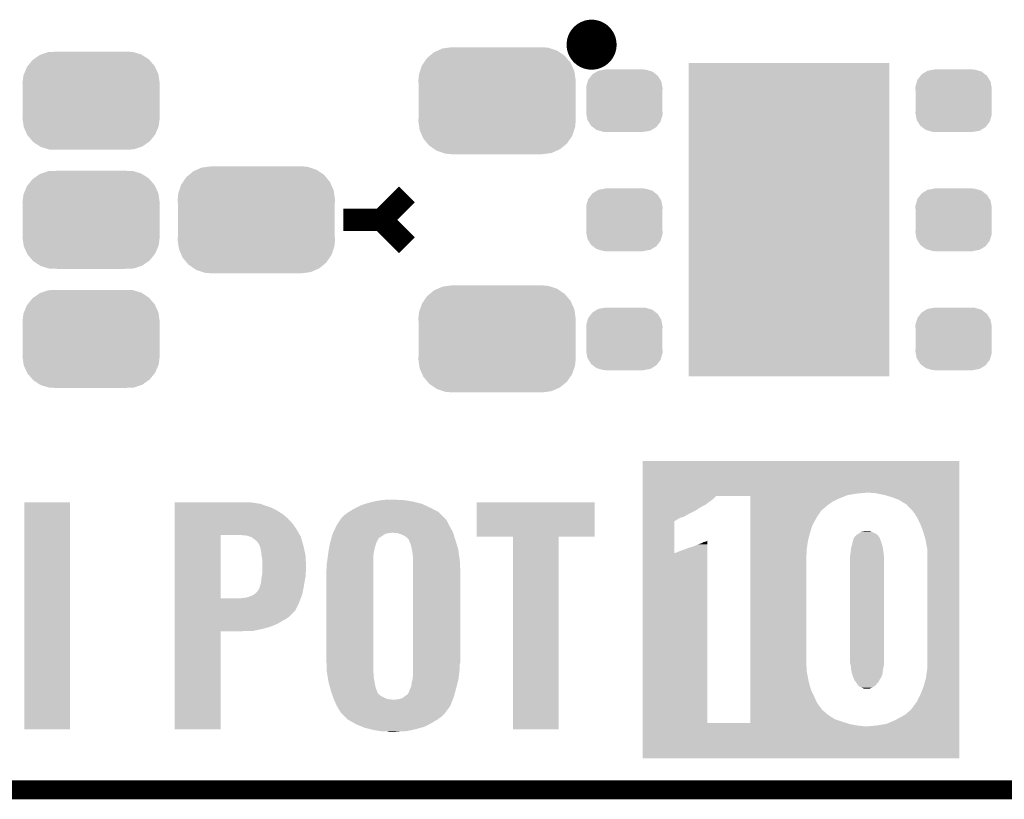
# Model space of a CAD drawing. Extents: x -1.3 to 24.2, y -3.9 to 53.4.
# Tile 6 of 48: x 6.6 to 14.5, y -3.9 to 2.3. Entities that reach past the tile are written whole.
import ezdxf

# ---------------------------------------------------------------- set-up
doc = ezdxf.new("R2010")
doc.units = 0
doc.layers.get('0').update_dxf_attribs({"linetype": 'CONTINUOUS'})
for name, color, linetype in [('DIGI_POT_10_CLICK_V100_GKO', 5, 'CONTINUOUS'), ('DIGI_POT_10_CLICK_V100_GTO', 14, 'CONTINUOUS'), ('DIGI_POT_10_CLICK_V100_GTS', 12, 'CONTINUOUS')]:
    doc.layers.add(name, color=color, linetype=linetype)

# ---------------------------------------------------------------- blocks, each defined once
blk = doc.blocks.new('RECTANGLE_60')
blk.add_solid([(0.8001, 1.24968), (0.8001, -1.24968), (-0.8001, 1.24968), (-0.8001, -1.24968)])
blk = doc.blocks.new('CUSTOM_76')
for points in [[(-0.506452, 0.275566), (-0.46711, 0.324432), (0.50774, 0.275566), (0.46578, 0.324432)], [(-0.46711, 0.324432), (-0.45942, 0.329798), (0.46578, 0.324432), (0.461172, 0.329798)], [(-0.45942, 0.329798), (-0.408486, 0.365334), (0.461172, 0.329798), (0.40664, 0.365334)], [(-0.408486, 0.365334), (-0.398144, 0.368824), (0.40664, 0.365334), (0.401284, 0.368824)], [(-0.398144, 0.368824), (-0.340756, 0.388186), (0.401284, 0.368824), (0.337274, 0.388186)], [(-0.340756, 0.388186), (-0.308722, 0.38952), (0.337274, 0.388186), (0.332862, 0.38952)], [(-0.308722, 0.38952), (-0.269336, 0.39116), (0.332862, 0.38952), (0.269336, 0.39116)], [(-0.536172, 0.210462), (-0.511936, 0.268752), (0.537258, 0.210462), (0.51083, 0.268752)], [(-0.511936, 0.268752), (-0.506452, 0.275566), (0.51083, 0.268752), (0.50774, 0.275566)], [(-0.54737, 0.1397), (-0.539378, 0.202748), (0.54737, 0.1397), (0.538362, 0.202748)], [(-0.539378, 0.202748), (-0.536172, 0.210462), (0.538362, 0.202748), (0.537258, 0.210462)], [(-0.5461, 0.114396), (-0.54737, 0.1397), (0.5461, 0.114396), (0.54737, 0.1397)], [(-0.5461, -0.114396), (-0.5461, 0.114396), (0.5461, -0.114396), (0.5461, 0.114396)], [(-0.54737, -0.1397), (-0.5461, -0.114396), (0.54737, -0.1397), (0.5461, -0.114396)], [(-0.538362, -0.202744), (-0.54737, -0.1397), (0.53938, -0.202744), (0.54737, -0.1397)], [(-0.53726, -0.210462), (-0.538362, -0.202744), (0.53617, -0.210462), (0.53938, -0.202744)], [(-0.510832, -0.26875), (-0.53726, -0.210462), (0.511938, -0.26875), (0.53617, -0.210462)], [(-0.507742, -0.275566), (-0.510832, -0.26875), (0.50645, -0.275566), (0.511938, -0.26875)], [(-0.465784, -0.32443), (-0.507742, -0.275566), (0.46711, -0.32443), (0.50645, -0.275566)], [(-0.461176, -0.329798), (-0.465784, -0.32443), (0.459416, -0.329798), (0.46711, -0.32443)], [(-0.406646, -0.365332), (-0.461176, -0.329798), (0.408488, -0.365332), (0.459416, -0.329798)], [(-0.401288, -0.368824), (-0.406646, -0.365332), (0.398138, -0.368824), (0.408488, -0.365332)], [(-0.337284, -0.388186), (-0.401288, -0.368824), (0.340756, -0.388186), (0.398138, -0.368824)], [(-0.332868, -0.389522), (-0.337284, -0.388186), (0.308672, -0.389522), (0.340756, -0.388186)], [(-0.269336, -0.39116), (-0.332868, -0.389522), (0.269336, -0.39116), (0.308672, -0.389522)]]:
    blk.add_solid(points)
blk = doc.blocks.new('CUSTOM_77')
for points in [[(-0.218054, 0.233), (-0.20777, 0.23923), (0.222016, 0.233), (0.200324, 0.23923)], [(-0.20777, 0.23923), (-0.157486, 0.248168), (0.200324, 0.23923), (0.169202, 0.248168)], [(-0.157486, 0.248168), (-0.15367, 0.248846), (0.169202, 0.248168), (0.15367, 0.248846)], [(-0.15367, 0.248846), (-0.15367, 0.25019), (0.15367, 0.248846), (0.15367, 0.25019)], [(-0.29256, 0.153072), (-0.288346, 0.167262), (0.2947, 0.153072), (0.28593, 0.167262)], [(-0.288346, 0.167262), (-0.263218, 0.199814), (0.28593, 0.167262), (0.26581, 0.199814)], [(-0.263218, 0.199814), (-0.254768, 0.210758), (0.26581, 0.199814), (0.251368, 0.210758)], [(-0.254768, 0.210758), (-0.218054, 0.233), (0.251368, 0.210758), (0.222016, 0.233)], [(-0.3048, 0.09906), (-0.303986, 0.114586), (0.3048, 0.09906), (0.301898, 0.114586)], [(-0.30353, 0.079592), (-0.3048, 0.09906), (0.30353, 0.079592), (0.3048, 0.09906)], [(-0.303986, 0.114586), (-0.29256, 0.153072), (0.301898, 0.114586), (0.2947, 0.153072)], [(-0.30353, -0.079592), (-0.30353, 0.079592), (0.30353, -0.079592), (0.30353, 0.079592)], [(-0.3048, -0.09906), (-0.30353, -0.079592), (0.3048, -0.09906), (0.30353, -0.079592)], [(-0.301896, -0.114586), (-0.3048, -0.09906), (0.303986, -0.114586), (0.3048, -0.09906)], [(-0.2947, -0.153072), (-0.301896, -0.114586), (0.292558, -0.153072), (0.303986, -0.114586)], [(-0.285928, -0.167262), (-0.2947, -0.153072), (0.288346, -0.167262), (0.292558, -0.153072)], [(-0.26581, -0.199814), (-0.285928, -0.167262), (0.263216, -0.199814), (0.288346, -0.167262)], [(-0.251366, -0.210758), (-0.26581, -0.199814), (0.254768, -0.210758), (0.263216, -0.199814)], [(-0.222016, -0.233), (-0.251366, -0.210758), (0.218052, -0.233), (0.254768, -0.210758)], [(-0.200322, -0.23923), (-0.222016, -0.233), (0.20777, -0.23923), (0.218052, -0.233)], [(-0.169202, -0.248168), (-0.200322, -0.23923), (0.157484, -0.248168), (0.20777, -0.23923)], [(-0.15367, -0.248846), (-0.169202, -0.248168), (0.15367, -0.248846), (0.157484, -0.248168)], [(-0.15367, -0.25019), (-0.15367, -0.248846), (0.15367, -0.25019), (0.15367, -0.248846)]]:
    blk.add_solid(points)
blk = doc.blocks.new('CUSTOM_78')
for points in [[(-0.50137, 0.387716), (-0.475056, 0.399202), (0.497426, 0.387716), (0.48061, 0.399202)], [(-0.475056, 0.399202), (-0.434384, 0.416954), (0.48061, 0.399202), (0.427352, 0.416954)], [(-0.434384, 0.416954), (-0.39463, 0.422314), (0.427352, 0.416954), (0.41127, 0.422314)], [(-0.39463, 0.422314), (-0.36195, 0.42672), (0.41127, 0.422314), (0.36195, 0.42672)], [(-0.585008, 0.30179), (-0.55778, 0.34124), (0.587708, 0.30179), (0.554888, 0.34124)], [(-0.55778, 0.34124), (-0.537468, 0.357976), (0.554888, 0.34124), (0.540962, 0.357976)], [(-0.537468, 0.357976), (-0.50137, 0.387716), (0.540962, 0.357976), (0.497426, 0.387716)], [(-0.614922, 0.234946), (-0.599296, 0.281086), (0.617268, 0.234946), (0.596864, 0.281086)], [(-0.599296, 0.281086), (-0.585008, 0.30179), (0.596864, 0.281086), (0.587708, 0.30179)], [(-0.62738, 0.16256), (-0.622738, 0.21186), (0.62738, 0.16256), (0.620494, 0.21186)], [(-0.62611, 0.136688), (-0.62738, 0.16256), (0.62611, 0.136688), (0.62738, 0.16256)], [(-0.622738, 0.21186), (-0.614922, 0.234946), (0.620494, 0.21186), (0.617268, 0.234946)], [(-0.62611, -0.136688), (-0.62611, 0.136688), (0.62611, -0.136688), (0.62611, 0.136688)], [(-0.62738, -0.16256), (-0.62611, -0.136688), (0.62738, -0.16256), (0.62611, -0.136688)], [(-0.620492, -0.21186), (-0.62738, -0.16256), (0.622738, -0.21186), (0.62738, -0.16256)], [(-0.617268, -0.234946), (-0.620492, -0.21186), (0.61492, -0.234946), (0.622738, -0.21186)], [(-0.596862, -0.281086), (-0.617268, -0.234946), (0.599296, -0.281086), (0.61492, -0.234946)], [(-0.587708, -0.30179), (-0.596862, -0.281086), (0.585006, -0.30179), (0.599296, -0.281086)], [(-0.554886, -0.34124), (-0.587708, -0.30179), (0.55778, -0.34124), (0.585006, -0.30179)], [(-0.540962, -0.357976), (-0.554886, -0.34124), (0.537466, -0.357976), (0.55778, -0.34124)], [(-0.497424, -0.387716), (-0.540962, -0.357976), (0.50137, -0.387716), (0.537466, -0.357976)], [(-0.48061, -0.399202), (-0.497424, -0.387716), (0.475054, -0.399202), (0.50137, -0.387716)], [(-0.42735, -0.416954), (-0.48061, -0.399202), (0.434384, -0.416954), (0.475054, -0.399202)], [(-0.41127, -0.422314), (-0.42735, -0.416954), (0.394628, -0.422314), (0.434384, -0.416954)], [(-0.36195, -0.42672), (-0.41127, -0.422314), (0.36195, -0.42672), (0.394628, -0.422314)]]:
    blk.add_solid(points)

msp = doc.modelspace()

# ---------------------------------------------------------------- linework, layer by layer
at = {"layer": 'DIGI_POT_10_CLICK_V100_GKO', "const_width": 0.1524}
msp.add_lwpolyline([(-1.27, -3.81), (21.59, -3.81), (24.13, -1.27)], dxfattribs=at)
at = {"layer": 'DIGI_POT_10_CLICK_V100_GTO', "const_width": 0.20066}
msp.add_lwpolyline([(11.07694, 2.1336, 1), (11.27506, 2.1336, 1)], format="xyb", close=True, dxfattribs=at)
at = {"layer": 'DIGI_POT_10_CLICK_V100_GTO', "const_width": 0.1778}
for points in [[(9.4996, 0.7366), (9.7028, 0.9398)], [(9.1948, 0.7366), (9.4996, 0.7366)], [(9.4996, 0.7366), (9.7028, 0.5334)]]:
    msp.add_lwpolyline(points, dxfattribs=at)
at = {"layer": 'DIGI_POT_10_CLICK_V100_GTO'}
for points in [[(11.58242, -1.44018), (11.582422, -1.186204), (14.109696, -1.44018), (14.1097, -1.186204)], [(11.582422, -1.186204), (11.582424, -1.18618), (14.1097, -1.186204), (11.582424, -1.18618)], [(11.58242, -1.4478), (11.58242, -1.44018), (13.289278, -1.4478), (13.373098, -1.44018)], [(11.58242, -1.4605), (11.58242, -1.4478), (13.215622, -1.4605), (13.289278, -1.4478)], [(11.58242, -1.46558), (11.58242, -1.4605), (13.20292, -1.46558), (13.215622, -1.4605)], [(11.58242, -1.48336), (11.58242, -1.46558), (12.1539, -1.48336), (12.171686, -1.46558)], [(11.58242, -1.50368), (11.58242, -1.48336), (12.1285, -1.50368), (12.1539, -1.48336)], [(12.443438, -1.465582), (12.171686, -1.46558), (13.202916, -1.465582), (13.20292, -1.46558)], [(12.443438, -1.4859), (12.443438, -1.465582), (13.15212, -1.4859), (13.202916, -1.465582)], [(12.443438, -1.5113), (12.443438, -1.4859), (13.098784, -1.5113), (13.15212, -1.4859)], [(13.411202, -1.44272), (13.398498, -1.44018), (14.109696, -1.44272), (14.109696, -1.44018)], [(13.45692, -1.4478), (13.434062, -1.44272), (14.109696, -1.4478), (14.109696, -1.44272)], [(13.51026, -1.45796), (13.45692, -1.4478), (14.109696, -1.45796), (14.109696, -1.4478)], [(13.57122, -1.475738), (13.51026, -1.45796), (14.109696, -1.475738), (14.109696, -1.45796)], [(13.629644, -1.4986), (13.57122, -1.475738), (14.109696, -1.4986), (14.109696, -1.475738)], [(6.64972, -3.327376), (6.649742, -1.516404), (7.015456, -3.327376), (7.01548, -1.516404)], [(6.649742, -1.516404), (6.649744, -1.51638), (7.01548, -1.516404), (6.649744, -1.51638)], [(7.851162, -1.51892), (7.851164, -1.51638), (8.46836, -1.51892), (8.44804, -1.51638)], [(7.851162, -1.524), (7.851162, -1.51892), (8.49884, -1.524), (8.46836, -1.51892)], [(7.851162, -1.529082), (7.851162, -1.524), (8.534404, -1.529082), (8.49884, -1.524)], [(7.851162, -1.54432), (7.851162, -1.529082), (8.57504, -1.54432), (8.534404, -1.529082)], [(7.851162, -1.55956), (7.851162, -1.54432), (8.62076, -1.55956), (8.57504, -1.54432)], [(7.851162, -1.57988), (7.851162, -1.55956), (8.661398, -1.57988), (8.62076, -1.55956)], [(9.241208, -1.592582), (9.27862, -1.56972), (9.951718, -1.592582), (9.907758, -1.56972)], [(9.27862, -1.56972), (9.29894, -1.55956), (9.907758, -1.56972), (9.88822, -1.55956)], [(9.29894, -1.55956), (9.334502, -1.54178), (9.88822, -1.55956), (9.849698, -1.54178)], [(9.334502, -1.54178), (9.37006, -1.529082), (9.849698, -1.54178), (9.822188, -1.529082)], [(9.37006, -1.529082), (9.370066, -1.52908), (9.822188, -1.529082), (9.822182, -1.52908)], [(9.370066, -1.52908), (9.40562, -1.51892), (9.822182, -1.52908), (9.781542, -1.51892)], [(9.40562, -1.51892), (9.438004, -1.5113), (9.781542, -1.51892), (9.75106, -1.5113)], [(9.438004, -1.5113), (9.4488, -1.50876), (9.75106, -1.5113), (9.736456, -1.50876)], [(9.4488, -1.50876), (9.489438, -1.50114), (9.736456, -1.50876), (9.69264, -1.50114)], [(9.489438, -1.50114), (9.514838, -1.4986), (9.69264, -1.50114), (9.66216, -1.4986)], [(9.514838, -1.4986), (9.540238, -1.49606), (9.639302, -1.4986), (9.62152, -1.49606)], [(10.25906, -1.790676), (10.259082, -1.516404), (11.201376, -1.790676), (11.2014, -1.516404)], [(10.259082, -1.516404), (10.259084, -1.51638), (11.2014, -1.516404), (10.259084, -1.51638)], [(11.58242, -1.539238), (11.58242, -1.50368), (12.08024, -1.539238), (12.1285, -1.50368)], [(11.58242, -1.55194), (11.58242, -1.539238), (12.05484, -1.55194), (12.08024, -1.539238)], [(11.58242, -1.5621), (11.58242, -1.55194), (12.03706, -1.5621), (12.05484, -1.55194)], [(11.58242, -1.569718), (11.58242, -1.5621), (12.024362, -1.569718), (12.03706, -1.5621)], [(11.58242, -1.574798), (11.58242, -1.569718), (12.01928, -1.574798), (12.024362, -1.569718)], [(12.443438, -1.53924), (12.443438, -1.5113), (13.06068, -1.53924), (13.098784, -1.5113)], [(12.443438, -1.5621), (12.443438, -1.53924), (13.03274, -1.5621), (13.06068, -1.53924)], [(12.443438, -1.57734), (12.443438, -1.5621), (13.01496, -1.57734), (13.03274, -1.5621)], [(13.688062, -1.534162), (13.629644, -1.4986), (14.109696, -1.534162), (14.109696, -1.4986)], [(13.73632, -1.58496), (13.688062, -1.534162), (14.109694, -1.58496), (14.109696, -1.534162)], [(7.85116, -1.68402), (7.851162, -1.64338), (8.7884, -1.68402), (8.7503, -1.64338)], [(7.851162, -1.60782), (7.851162, -1.57988), (8.70712, -1.60782), (8.661398, -1.57988)], [(7.851162, -1.64338), (7.851162, -1.60782), (8.7503, -1.64338), (8.70712, -1.60782)], [(9.174588, -1.651002), (9.179562, -1.643378), (10.01268, -1.651002), (10.005058, -1.643378)], [(9.179562, -1.643378), (9.204962, -1.61798), (10.005058, -1.643378), (9.97966, -1.61798)], [(9.204962, -1.61798), (9.2329, -1.59766), (9.97966, -1.61798), (9.957306, -1.59766)], [(9.2329, -1.59766), (9.241208, -1.592582), (9.957306, -1.59766), (9.951718, -1.592582)], [(11.582418, -1.59512), (11.58242, -1.574798), (11.98118, -1.59512), (12.01928, -1.574798)], [(11.582418, -1.6129), (11.582418, -1.59512), (11.94562, -1.6129), (11.98118, -1.59512)], [(11.582418, -1.63068), (11.582418, -1.6129), (11.915144, -1.63068), (11.94562, -1.6129)], [(11.582418, -1.64084), (11.582418, -1.63068), (11.884662, -1.64084), (11.915144, -1.63068)], [(11.582418, -1.651), (11.582418, -1.64084), (11.86434, -1.651), (11.884662, -1.64084)], [(12.443438, -1.584958), (12.443438, -1.57734), (13.007342, -1.584958), (13.01496, -1.57734)], [(12.443438, -1.640838), (12.443438, -1.584958), (12.969242, -1.640838), (13.007342, -1.584958)], [(12.443438, -1.704338), (12.443438, -1.640838), (12.93622, -1.704338), (12.969242, -1.640838)], [(13.7414, -1.59258), (13.73632, -1.58496), (14.109694, -1.59258), (14.109694, -1.58496)], [(13.754102, -1.607822), (13.7414, -1.59258), (14.109694, -1.607822), (14.109694, -1.59258)], [(13.77442, -1.64084), (13.754102, -1.607822), (14.109694, -1.64084), (14.109694, -1.607822)], [(13.79728, -1.68656), (13.77442, -1.64084), (14.109694, -1.68656), (14.109694, -1.64084)], [(7.85116, -1.734818), (7.85116, -1.68402), (8.82396, -1.734818), (8.7884, -1.68402)], [(9.117872, -1.752602), (9.139102, -1.70688), (10.068562, -1.752602), (10.04316, -1.70688)], [(9.139102, -1.70688), (9.141462, -1.7018), (10.04316, -1.70688), (10.04062, -1.7018)], [(9.141462, -1.7018), (9.161338, -1.67132), (10.04062, -1.7018), (10.025378, -1.67132)], [(9.161338, -1.67132), (9.174588, -1.651002), (10.025378, -1.67132), (10.01268, -1.651002)], [(11.582416, -1.922752), (11.582418, -1.666242), (11.836402, -1.922752), (11.836422, -1.666242)], [(11.582418, -1.666238), (11.582418, -1.651), (11.838946, -1.666238), (11.86434, -1.651)], [(11.582418, -1.666242), (11.582418, -1.666238), (11.836422, -1.666242), (11.838946, -1.666238)], [(12.443438, -1.767842), (12.443438, -1.704338), (12.9159, -1.767842), (12.93622, -1.704338)], [(13.8176, -1.739898), (13.79728, -1.68656), (14.109694, -1.739898), (14.109694, -1.68656)], [(7.851152, -2.283438), (7.85116, -1.778), (8.2169, -2.283438), (8.216922, -1.778)], [(7.85116, -1.778), (7.85116, -1.734818), (8.848368, -1.778), (8.82396, -1.734818)], [(8.430262, -1.783082), (8.37946, -1.778), (8.85124, -1.783082), (8.848368, -1.778)], [(8.448042, -1.7907), (8.430262, -1.783082), (8.855546, -1.7907), (8.85124, -1.783082)], [(8.460744, -1.793242), (8.448042, -1.7907), (8.856982, -1.793242), (8.855546, -1.7907)], [(8.4709, -1.800862), (8.460744, -1.793242), (8.85916, -1.800862), (8.856982, -1.793242)], [(8.475986, -1.80594), (8.4709, -1.800862), (8.86061, -1.80594), (8.85916, -1.800862)], [(8.478524, -1.805944), (8.475986, -1.80594), (8.860612, -1.805944), (8.86061, -1.80594)], [(8.506462, -1.828802), (8.478524, -1.805944), (8.867142, -1.828802), (8.860612, -1.805944)], [(9.094426, -1.823716), (9.100732, -1.800858), (9.466582, -1.823716), (9.479284, -1.800858)], [(9.100732, -1.800858), (9.104234, -1.78816), (9.479284, -1.800858), (9.502142, -1.78816)], [(9.104234, -1.78816), (9.108438, -1.77292), (9.502142, -1.78816), (9.52246, -1.77292)], [(9.108438, -1.77292), (9.10844, -1.772918), (9.52246, -1.77292), (9.522464, -1.772918)], [(9.10844, -1.772918), (9.111976, -1.7653), (9.522464, -1.772918), (9.542782, -1.7653)], [(9.111976, -1.7653), (9.114336, -1.76022), (9.542782, -1.7653), (9.578342, -1.76022)], [(9.114336, -1.76022), (9.117872, -1.752602), (10.071, -1.76022), (10.068562, -1.752602)], [(9.624062, -1.76276), (9.59358, -1.76022), (10.071814, -1.76276), (10.071, -1.76022)], [(9.652002, -1.77038), (9.624062, -1.76276), (10.074252, -1.77038), (10.071814, -1.76276)], [(9.67486, -1.78054), (9.652002, -1.77038), (10.077502, -1.78054), (10.074252, -1.77038)], [(9.692638, -1.7907), (9.67486, -1.78054), (10.080754, -1.7907), (10.077502, -1.78054)], [(9.705342, -1.800862), (9.692638, -1.7907), (10.084006, -1.800862), (10.080754, -1.7907)], [(9.712962, -1.81102), (9.705342, -1.800862), (10.087256, -1.81102), (10.084006, -1.800862)], [(10.548596, -1.7907), (10.25906, -1.790676), (11.201376, -1.7907), (11.201376, -1.790676)], [(10.548598, -1.790724), (10.548596, -1.7907), (10.91438, -1.790724), (11.201376, -1.7907)], [(10.54862, -3.327376), (10.548598, -1.790724), (10.914356, -3.327376), (10.91438, -1.790724)], [(12.443438, -1.831342), (12.443438, -1.767842), (12.90066, -1.831342), (12.9159, -1.767842)], [(13.265148, -1.811024), (13.268958, -1.803402), (13.47978, -1.811024), (13.474702, -1.803402)], [(13.268958, -1.803402), (13.274038, -1.793244), (13.474702, -1.803402), (13.469622, -1.793244)], [(13.274038, -1.793244), (13.274042, -1.79324), (13.469622, -1.793244), (13.46962, -1.79324)], [(13.274042, -1.79324), (13.289278, -1.778002), (13.46962, -1.79324), (13.456922, -1.778002)], [(13.289278, -1.778002), (13.291822, -1.775458), (13.456922, -1.778002), (13.453744, -1.775458)], [(13.291822, -1.775458), (13.305156, -1.76784), (13.453744, -1.775458), (13.44422, -1.76784)], [(13.305156, -1.76784), (13.309602, -1.7653), (13.44422, -1.76784), (13.43914, -1.7653)], [(13.309602, -1.7653), (13.32027, -1.75768), (13.43914, -1.7653), (13.4239, -1.75768)], [(13.32027, -1.75768), (13.327384, -1.7526), (13.4239, -1.75768), (13.40866, -1.7526)], [(13.327384, -1.7526), (13.34516, -1.75006), (13.40866, -1.7526), (13.401038, -1.75006)], [(13.34516, -1.75006), (13.360402, -1.74752), (13.401038, -1.75006), (13.3731, -1.74752)], [(13.83792, -1.80594), (13.8176, -1.739898), (14.109692, -1.80594), (14.109694, -1.739898)], [(13.85316, -1.884682), (13.83792, -1.80594), (14.109692, -1.884682), (14.109692, -1.80594)], [(8.52424, -1.8542), (8.506462, -1.828802), (8.874398, -1.8542), (8.867142, -1.828802)], [(8.52805, -1.864358), (8.52424, -1.8542), (8.8773, -1.864358), (8.874398, -1.8542)], [(8.53186, -1.87452), (8.52805, -1.864358), (8.879524, -1.87452), (8.8773, -1.864358)], [(8.5344, -1.882144), (8.53186, -1.87452), (8.881192, -1.882144), (8.879524, -1.87452)], [(8.5344, -1.887222), (8.5344, -1.882144), (8.882302, -1.887222), (8.881192, -1.882144)], [(9.080408, -1.889758), (9.084944, -1.86436), (9.44372, -1.889758), (9.45134, -1.86436)], [(9.084944, -1.86436), (9.08812, -1.84658), (9.45134, -1.86436), (9.456418, -1.84658)], [(9.08812, -1.846578), (9.091622, -1.833878), (9.45642, -1.846578), (9.461502, -1.833878)], [(9.08812, -1.84658), (9.08812, -1.846578), (9.456418, -1.84658), (9.45642, -1.846578)], [(9.091622, -1.833878), (9.093726, -1.826256), (9.461502, -1.833878), (9.46658, -1.826256)], [(9.093726, -1.826256), (9.094426, -1.823716), (9.46658, -1.826256), (9.466582, -1.823716)], [(9.718038, -1.8161), (9.712962, -1.81102), (10.08888, -1.8161), (10.087256, -1.81102)], [(9.72058, -1.818646), (9.718038, -1.8161), (10.089672, -1.818646), (10.08888, -1.8161)], [(9.720582, -1.823724), (9.72058, -1.818646), (10.091248, -1.823724), (10.089672, -1.818646)], [(9.730742, -1.84658), (9.720582, -1.823724), (10.09834, -1.84658), (10.091248, -1.823724)], [(9.73836, -1.874518), (9.730742, -1.84658), (10.10701, -1.874518), (10.09834, -1.84658)], [(9.741264, -1.889762), (9.73836, -1.874518), (10.11174, -1.889762), (10.10701, -1.874518)], [(11.92022, -1.892302), (11.938, -1.88468), (12.097986, -1.892302), (12.097986, -1.88468)], [(11.938, -1.88468), (11.948156, -1.879602), (12.097986, -1.88468), (12.097986, -1.879602)], [(11.948156, -1.879602), (11.953236, -1.8796), (12.097986, -1.879602), (12.097986, -1.8796)], [(11.953236, -1.8796), (11.993878, -1.866902), (12.097986, -1.8796), (12.097986, -1.866902)], [(11.993878, -1.866902), (12.0269, -1.85166), (12.097986, -1.866902), (12.097986, -1.85166)], [(12.0269, -1.85166), (12.052298, -1.844042), (12.097986, -1.85166), (12.097986, -1.844042)], [(12.052298, -1.844042), (12.070078, -1.83388), (12.097986, -1.844042), (12.097986, -1.83388)], [(12.070078, -1.83388), (12.082778, -1.83134), (12.097986, -1.83388), (12.097986, -1.83134)], [(12.082778, -1.83134), (12.0904, -1.8288), (12.097986, -1.83134), (12.097986, -1.8288)], [(12.0904, -1.8288), (12.097984, -1.823748), (12.097986, -1.8288), (12.097984, -1.823748)], [(12.443438, -1.88722), (12.443438, -1.831342), (12.89304, -1.88722), (12.90066, -1.831342)], [(13.24356, -1.90754), (13.246102, -1.879596), (13.503102, -1.90754), (13.499292, -1.879596)], [(13.246102, -1.879596), (13.25086, -1.866902), (13.499292, -1.879596), (13.49756, -1.866902)], [(13.25086, -1.866902), (13.25372, -1.859278), (13.49756, -1.866902), (13.49502, -1.859278)], [(13.25372, -1.859278), (13.256262, -1.838958), (13.49502, -1.859278), (13.488248, -1.838958)], [(13.256262, -1.838958), (13.26388, -1.816096), (13.488248, -1.838958), (13.480628, -1.816096)], [(13.26388, -1.813562), (13.263882, -1.813556), (13.479782, -1.813562), (13.479782, -1.813556)], [(13.26388, -1.816096), (13.26388, -1.813562), (13.480628, -1.816096), (13.479782, -1.813562)], [(13.263882, -1.813556), (13.265148, -1.811024), (13.479782, -1.813556), (13.47978, -1.811024)], [(13.8557, -1.97104), (13.85316, -1.884682), (14.109692, -1.97104), (14.109692, -1.884682)], [(8.53948, -1.907542), (8.5344, -1.887222), (8.886748, -1.907542), (8.882302, -1.887222)], [(8.54202, -1.93294), (8.53948, -1.907542), (8.892302, -1.93294), (8.886748, -1.907542)], [(8.544138, -1.945642), (8.54202, -1.93294), (8.89508, -1.945642), (8.892302, -1.93294)], [(8.54964, -1.978662), (8.544138, -1.945642), (8.895998, -1.978662), (8.89508, -1.945642)], [(9.0678, -1.981202), (9.071152, -1.95326), (9.43356, -1.981202), (9.43356, -1.95326)], [(9.071152, -1.95326), (9.07542, -1.9177), (9.43356, -1.95326), (9.43864, -1.9177)], [(9.07542, -1.9177), (9.080408, -1.889758), (9.43864, -1.9177), (9.44372, -1.889758)], [(9.74852, -1.927858), (9.741264, -1.889762), (10.117032, -1.927858), (10.11174, -1.889762)], [(9.75106, -1.953258), (9.74852, -1.927858), (10.12056, -1.953258), (10.117032, -1.927858)], [(9.75106, -1.9812), (9.75106, -1.953258), (10.12444, -1.9812), (10.12056, -1.953258)], [(11.582402, -3.276578), (11.582416, -1.922752), (12.098022, -3.276578), (12.097988, -1.922752)], [(11.836402, -1.922752), (11.846558, -1.92024), (12.097988, -1.922752), (12.097988, -1.92024)], [(11.846558, -1.92024), (11.86434, -1.91262), (12.097988, -1.92024), (12.097988, -1.91262)], [(11.86434, -1.91262), (11.902438, -1.89738), (12.097988, -1.91262), (12.097986, -1.89738)], [(11.902438, -1.89738), (11.92022, -1.892302), (12.097986, -1.89738), (12.097986, -1.892302)], [(12.443438, -1.91262), (12.443438, -1.88722), (12.8905, -1.91262), (12.89304, -1.88722)], [(12.443438, -1.930398), (12.443438, -1.91262), (12.8905, -1.930398), (12.8905, -1.91262)], [(12.443438, -1.94818), (12.443438, -1.930398), (12.88796, -1.94818), (12.8905, -1.930398)], [(12.443438, -2.786382), (12.443438, -1.94818), (12.88796, -2.786382), (12.88796, -1.94818)], [(13.23848, -1.9431), (13.241382, -1.92278), (13.50772, -1.9431), (13.50518, -1.92278)], [(13.23848, -1.943102), (13.23848, -1.9431), (13.50772, -1.943102), (13.50772, -1.9431)], [(13.23848, -2.801616), (13.23848, -1.943102), (13.50772, -2.801616), (13.50772, -1.943102)], [(13.241382, -1.92278), (13.24356, -1.90754), (13.50518, -1.92278), (13.503102, -1.90754)], [(8.54964, -2.03708), (8.54964, -1.978662), (8.89762, -2.03708), (8.895998, -1.978662)], [(8.54964, -2.06248), (8.54964, -2.03708), (8.89762, -2.06248), (8.89762, -2.03708)], [(9.06018, -2.05486), (9.06272, -2.034538), (9.43356, -2.05486), (9.43356, -2.034538)], [(9.06272, -2.009138), (9.0678, -1.981202), (9.43356, -2.009138), (9.43356, -1.981202)], [(9.06272, -2.034538), (9.06272, -2.009138), (9.43356, -2.034538), (9.43356, -2.009138)], [(9.75106, -2.0828), (9.75106, -1.9812), (10.12952, -2.0828), (10.12444, -1.9812)], [(13.8557, -2.8067), (13.8557, -1.97104), (14.109682, -2.8067), (14.109692, -1.97104)], [(8.54202, -2.123438), (8.545156, -2.105662), (8.891128, -2.123438), (8.89508, -2.105662)], [(8.545156, -2.105662), (8.54919, -2.082802), (8.89508, -2.105662), (8.89508, -2.082802)], [(8.54919, -2.082802), (8.54964, -2.080262), (8.89508, -2.082802), (8.895396, -2.080262)], [(8.54964, -2.080262), (8.54964, -2.06248), (8.895396, -2.080262), (8.89762, -2.06248)], [(9.06018, -2.76098), (9.06018, -2.05486), (9.43356, -2.76098), (9.43356, -2.05486)], [(9.75106, -2.788922), (9.75106, -2.0828), (10.12952, -2.788922), (10.12952, -2.0828)], [(8.52424, -2.204722), (8.52932, -2.18948), (8.87679, -2.204722), (8.87984, -2.18948)], [(8.52932, -2.18948), (8.53186, -2.18186), (8.87984, -2.18948), (8.88111, -2.18186)], [(8.53186, -2.18186), (8.53948, -2.153922), (8.88111, -2.18186), (8.885766, -2.153922)], [(8.53948, -2.153922), (8.541596, -2.12852), (8.885766, -2.153922), (8.89, -2.12852)], [(8.541596, -2.12852), (8.54202, -2.123438), (8.89, -2.12852), (8.891128, -2.123438)], [(8.415018, -2.27838), (8.44296, -2.270762), (8.85737, -2.27838), (8.860298, -2.270762)], [(8.44296, -2.270762), (8.468362, -2.2606), (8.860298, -2.270762), (8.864208, -2.2606)], [(8.468362, -2.2606), (8.481058, -2.252982), (8.864208, -2.2606), (8.867138, -2.252982)], [(8.481058, -2.252982), (8.493758, -2.245362), (8.867138, -2.252982), (8.868662, -2.245362)], [(8.493758, -2.245362), (8.514076, -2.225042), (8.868662, -2.245362), (8.872726, -2.225042)], [(8.514076, -2.225042), (8.51662, -2.21742), (8.872726, -2.225042), (8.87425, -2.21742)], [(8.51662, -2.21742), (8.52424, -2.204722), (8.87425, -2.21742), (8.87679, -2.204722)], [(7.851152, -2.28346), (7.851152, -2.283438), (8.371838, -2.28346), (8.2169, -2.283438)], [(7.851152, -2.31902), (7.851152, -2.28346), (8.84174, -2.31902), (8.855416, -2.28346)], [(7.851152, -2.379978), (7.851152, -2.31902), (8.811258, -2.379978), (8.84174, -2.31902)], [(8.371838, -2.28346), (8.38962, -2.28092), (8.855416, -2.28346), (8.856392, -2.28092)], [(8.38962, -2.28092), (8.415018, -2.27838), (8.856392, -2.28092), (8.85737, -2.27838)], [(7.85115, -2.42824), (7.851152, -2.40538), (8.763, -2.42824), (8.7884, -2.40538)], [(7.85115, -2.43332), (7.85115, -2.42824), (8.75792, -2.43332), (8.763, -2.42824)], [(7.85115, -2.44602), (7.85115, -2.43332), (8.74014, -2.44602), (8.75792, -2.43332)], [(7.851152, -2.40538), (7.851152, -2.379978), (8.7884, -2.40538), (8.811258, -2.379978)], [(7.85115, -2.4638), (7.85115, -2.44602), (8.70712, -2.4638), (8.74014, -2.44602)], [(7.85115, -2.48666), (7.85115, -2.4638), (8.669024, -2.48666), (8.70712, -2.4638)], [(7.85115, -2.509522), (7.85115, -2.48666), (8.61314, -2.509522), (8.669024, -2.48666)], [(7.85115, -2.5273), (7.85115, -2.509522), (8.549642, -2.5273), (8.61314, -2.509522)], [(7.85114, -3.327376), (7.85115, -2.545104), (8.216876, -3.327376), (8.2169, -2.545104)], [(7.85115, -2.54254), (7.85115, -2.5273), (8.475978, -2.54254), (8.549642, -2.5273)], [(7.85115, -2.54508), (7.85115, -2.54254), (8.38962, -2.54508), (8.475978, -2.54254)], [(7.85115, -2.545104), (7.85115, -2.54508), (8.2169, -2.545104), (8.38962, -2.54508)], [(9.06272, -2.862578), (9.06018, -2.76098), (9.43356, -2.862578), (9.43356, -2.76098)], [(9.75106, -2.809242), (9.75106, -2.788922), (10.12444, -2.809242), (10.12952, -2.788922)], [(9.75106, -2.83464), (9.75106, -2.809242), (10.12444, -2.83464), (10.12444, -2.809242)], [(12.443438, -2.8702), (12.443438, -2.786382), (12.89304, -2.8702), (12.88796, -2.786382)], [(13.243558, -2.814316), (13.23848, -2.801616), (13.50772, -2.814316), (13.50772, -2.801616)], [(13.243922, -2.819402), (13.243558, -2.814316), (13.50772, -2.819402), (13.50772, -2.814316)], [(13.2461, -2.849878), (13.243922, -2.819402), (13.500686, -2.849878), (13.50772, -2.819402)], [(13.85316, -2.824482), (13.8557, -2.8067), (14.109682, -2.824482), (14.109682, -2.8067)], [(13.85316, -2.84734), (13.85316, -2.824482), (14.109682, -2.84734), (14.109682, -2.824482)], [(9.06399, -2.870198), (9.06272, -2.862578), (9.43356, -2.870198), (9.43356, -2.862578)], [(9.067378, -2.890518), (9.06399, -2.870198), (9.43864, -2.890518), (9.43356, -2.870198)], [(9.07161, -2.915918), (9.067378, -2.890518), (9.43864, -2.915918), (9.43864, -2.890518)], [(9.74852, -2.92608), (9.75106, -2.89052), (10.11428, -2.92608), (10.118382, -2.89052)], [(9.75106, -2.86004), (9.75106, -2.83464), (10.1219, -2.86004), (10.12444, -2.83464)], [(9.75106, -2.89052), (9.75106, -2.86004), (10.118382, -2.89052), (10.1219, -2.86004)], [(12.443438, -2.948942), (12.443438, -2.8702), (12.90828, -2.948942), (12.89304, -2.8702)], [(13.2467, -2.852422), (13.2461, -2.849878), (13.5001, -2.852422), (13.500686, -2.849878)], [(13.25447, -2.885444), (13.2467, -2.852422), (13.497558, -2.885444), (13.5001, -2.852422)], [(13.25626, -2.893058), (13.25447, -2.885444), (13.49451, -2.893058), (13.497558, -2.885444)], [(13.262928, -2.91084), (13.25626, -2.893058), (13.487398, -2.91084), (13.49451, -2.893058)], [(13.843, -2.921002), (13.85062, -2.86766), (14.109682, -2.921002), (14.109682, -2.86766)], [(13.85062, -2.86766), (13.85316, -2.84734), (14.109682, -2.86766), (14.109682, -2.84734)], [(9.07796, -2.95402), (9.07161, -2.915918), (9.445268, -2.95402), (9.43864, -2.915918)], [(9.083568, -2.97434), (9.07796, -2.95402), (9.4488, -2.97434), (9.445268, -2.95402)], [(9.091976, -3.004818), (9.083568, -2.97434), (9.456418, -3.004818), (9.4488, -2.97434)], [(9.731828, -2.9972), (9.738358, -2.981964), (10.0965, -2.9972), (10.100308, -2.981964)], [(9.738358, -2.981964), (9.7409, -2.954022), (10.100308, -2.981964), (10.107294, -2.954022)], [(9.7409, -2.954022), (9.74852, -2.926082), (10.107294, -2.954022), (10.114278, -2.926082)], [(9.74852, -2.926082), (9.74852, -2.92608), (10.114278, -2.926082), (10.11428, -2.92608)], [(12.443438, -3.012438), (12.443438, -2.948942), (12.926058, -3.012438), (12.90828, -2.948942)], [(13.270548, -2.93116), (13.262928, -2.91084), (13.4747, -2.93116), (13.487398, -2.91084)], [(13.2715, -2.9337), (13.270548, -2.93116), (13.473248, -2.9337), (13.4747, -2.93116)], [(13.282386, -2.948938), (13.2715, -2.9337), (13.46454, -2.948938), (13.473248, -2.9337)], [(13.2969, -2.96926), (13.282386, -2.948938), (13.447912, -2.96926), (13.46454, -2.948938)], [(13.303254, -2.976882), (13.2969, -2.96926), (13.441678, -2.976882), (13.447912, -2.96926)], [(13.3096, -2.984496), (13.303254, -2.976882), (13.4308, -2.984496), (13.441678, -2.976882)], [(13.327378, -2.99466), (13.3096, -2.984496), (13.41628, -2.99466), (13.4308, -2.984496)], [(13.80236, -3.04292), (13.825222, -2.9845), (14.10968, -3.04292), (14.10968, -2.9845)], [(13.825222, -2.9845), (13.843, -2.921002), (14.10968, -2.9845), (14.109682, -2.921002)], [(9.098282, -3.027676), (9.091976, -3.004818), (9.466578, -3.027676), (9.456418, -3.004818)], [(9.098282, -3.02768), (9.098282, -3.027676), (9.46658, -3.02768), (9.466578, -3.027676)], [(9.10011, -3.032754), (9.098282, -3.02768), (9.46658, -3.032754), (9.46658, -3.02768)], [(9.10194, -3.037838), (9.10011, -3.032754), (9.471658, -3.037838), (9.46658, -3.032754)], [(9.10651, -3.050536), (9.10194, -3.037838), (9.479276, -3.050536), (9.471658, -3.037838)], [(9.11017, -3.0607), (9.10651, -3.050536), (9.49452, -3.0607), (9.479276, -3.050536)], [(9.113826, -3.07086), (9.11017, -3.0607), (9.512302, -3.07086), (9.49452, -3.0607)], [(9.677396, -3.070862), (9.68756, -3.06324), (10.07618, -3.070862), (10.078282, -3.06324)], [(9.68756, -3.06324), (9.705338, -3.050542), (10.078282, -3.06324), (10.081784, -3.050542)], [(9.705338, -3.050542), (9.720576, -3.027686), (10.081784, -3.050542), (10.08809, -3.027686)], [(9.720576, -3.027686), (9.72058, -3.025144), (10.08809, -3.027686), (10.08879, -3.025144)], [(9.72058, -3.025144), (9.72312, -3.01752), (10.08879, -3.025144), (10.090894, -3.01752)], [(9.72312, -3.01752), (9.731828, -2.9972), (10.090894, -3.01752), (10.0965, -2.9972)], [(12.443438, -3.06578), (12.443438, -3.012438), (12.95146, -3.06578), (12.926058, -3.012438)], [(13.347696, -3.002278), (13.327378, -2.99466), (13.395962, -3.002278), (13.41628, -2.99466)], [(13.347716, -3.00228), (13.347696, -3.002278), (13.395958, -3.00228), (13.395962, -3.002278)], [(13.3731, -3.00482), (13.347716, -3.00228), (13.380718, -3.00482), (13.395958, -3.00228)], [(13.771878, -3.10642), (13.80236, -3.04292), (14.10968, -3.10642), (14.10968, -3.04292)], [(9.117484, -3.08102), (9.113826, -3.07086), (9.53262, -3.08102), (9.512302, -3.07086)], [(9.120226, -3.08864), (9.117484, -3.08102), (9.560558, -3.08864), (9.53262, -3.08102)], [(9.12114, -3.09118), (9.120226, -3.08864), (9.59358, -3.09118), (9.560558, -3.08864)], [(9.14146, -3.136898), (9.12114, -3.09118), (10.050234, -3.136898), (10.068196, -3.09118)], [(9.144366, -3.141982), (9.14146, -3.136898), (10.048238, -3.141982), (10.050234, -3.136898)], [(9.606278, -3.09118), (9.62406, -3.08864), (10.068196, -3.09118), (10.069194, -3.08864)], [(9.62406, -3.08864), (9.644378, -3.0861), (10.069194, -3.08864), (10.070192, -3.0861)], [(9.644378, -3.0861), (9.667238, -3.07848), (10.070192, -3.0861), (10.073186, -3.07848)], [(9.667238, -3.07848), (9.677396, -3.070862), (10.073186, -3.07848), (10.07618, -3.070862)], [(12.443438, -3.1115), (12.443438, -3.06578), (12.97178, -3.1115), (12.95146, -3.06578)], [(12.443438, -3.14198), (12.443438, -3.1115), (12.9921, -3.14198), (12.97178, -3.1115)], [(12.443438, -3.159758), (12.443438, -3.14198), (13.007338, -3.159758), (12.9921, -3.14198)], [(13.728698, -3.16484), (13.771878, -3.10642), (14.109678, -3.16484), (14.10968, -3.10642)], [(9.161782, -3.172462), (9.144366, -3.141982), (10.025708, -3.172462), (10.048238, -3.141982)], [(9.177018, -3.195318), (9.161782, -3.172462), (10.008814, -3.195318), (10.025708, -3.172462)], [(9.179558, -3.200396), (9.177018, -3.195318), (10.00506, -3.200396), (10.008814, -3.195318)], [(9.179562, -3.2004), (9.179558, -3.200396), (10.005058, -3.2004), (10.00506, -3.200396)], [(9.20496, -3.2258), (9.179562, -3.2004), (9.979658, -3.2258), (10.005058, -3.2004)], [(12.443438, -3.167372), (12.443438, -3.159758), (13.00988, -3.167372), (13.007338, -3.159758)], [(12.443438, -3.2131), (12.443438, -3.167372), (13.063218, -3.2131), (13.00988, -3.167372)], [(12.443438, -3.248658), (12.443438, -3.2131), (13.119096, -3.248658), (13.063218, -3.2131)], [(13.63726, -3.23342), (13.677896, -3.210562), (14.109678, -3.23342), (14.109678, -3.210562)], [(13.677896, -3.210562), (13.70838, -3.18516), (14.109678, -3.210562), (14.109678, -3.18516)], [(13.70838, -3.18516), (13.728698, -3.16484), (14.109678, -3.18516), (14.109678, -3.16484)], [(9.227316, -3.24612), (9.20496, -3.2258), (9.95172, -3.24612), (9.979658, -3.2258)], [(9.232902, -3.251198), (9.227316, -3.24612), (9.94341, -3.251198), (9.95172, -3.24612)], [(9.273724, -3.27406), (9.232902, -3.251198), (9.906, -3.27406), (9.94341, -3.251198)], [(9.296398, -3.28676), (9.273724, -3.27406), (9.882716, -3.28676), (9.906, -3.27406)], [(9.338432, -3.304542), (9.296398, -3.28676), (9.850118, -3.304542), (9.882716, -3.28676)], [(11.582402, -3.276598), (11.582402, -3.276578), (12.443438, -3.276598), (12.098022, -3.276578)], [(11.582402, -3.28676), (11.582402, -3.276598), (13.238478, -3.28676), (13.20509, -3.276598)], [(11.582402, -3.29692), (11.582402, -3.28676), (13.291822, -3.29692), (13.238478, -3.28676)], [(11.582402, -3.302), (11.582402, -3.29692), (13.335, -3.302), (13.291822, -3.29692)], [(12.443438, -3.26898), (12.443438, -3.248658), (13.18006, -3.26898), (13.119096, -3.248658)], [(12.443438, -3.276598), (12.443438, -3.26898), (13.20509, -3.276598), (13.18006, -3.26898)], [(13.373102, -3.30454), (13.454382, -3.29692), (14.109678, -3.30454), (14.109678, -3.29692)], [(13.454382, -3.29692), (13.528038, -3.28422), (14.109678, -3.29692), (14.109678, -3.28422)], [(13.528038, -3.28422), (13.589002, -3.25882), (14.109678, -3.28422), (14.109678, -3.25882)], [(13.589002, -3.25882), (13.63726, -3.23342), (14.109678, -3.25882), (14.109678, -3.23342)], [(7.015456, -3.3274), (6.64972, -3.327376), (7.015456, -3.3274), (7.015456, -3.327376)], [(8.216876, -3.3274), (7.85114, -3.327376), (8.216876, -3.3274), (8.216876, -3.327376)], [(9.362438, -3.314698), (9.338432, -3.304542), (9.817106, -3.314698), (9.850118, -3.304542)], [(9.362446, -3.3147), (9.362438, -3.314698), (9.8171, -3.3147), (9.817106, -3.314698)], [(9.403084, -3.32486), (9.362446, -3.3147), (9.779, -3.32486), (9.8171, -3.3147)], [(9.43356, -3.33248), (9.403084, -3.32486), (9.74852, -3.33248), (9.779, -3.32486)], [(9.4488, -3.33502), (9.43356, -3.33248), (9.73836, -3.33502), (9.74852, -3.33248)], [(9.49452, -3.34264), (9.4488, -3.33502), (9.695178, -3.34264), (9.73836, -3.33502)], [(9.52246, -3.34518), (9.49452, -3.34264), (9.644382, -3.34518), (9.695178, -3.34264)], [(9.565636, -3.35026), (9.547858, -3.34518), (9.593582, -3.35026), (9.644382, -3.34518)], [(10.914356, -3.3274), (10.54862, -3.327376), (10.914356, -3.3274), (10.914356, -3.327376)], [(11.5824, -3.558516), (11.582402, -3.30454), (14.109676, -3.558516), (14.109678, -3.30454)], [(11.582402, -3.30454), (11.582402, -3.302), (13.35278, -3.30454), (13.335, -3.302)], [(14.109676, -3.55854), (11.5824, -3.558516), (14.109676, -3.55854), (14.109676, -3.558516)]]:
    msp.add_solid(points, dxfattribs=at)

# ---------------------------------------------------------------- block references
at = {"layer": 'DIGI_POT_10_CLICK_V100_GTS'}
for name, p in [('CUSTOM_76', (7.18312, 1.68656)), ('CUSTOM_78', (10.42162, 1.68656)), ('RECTANGLE_60', (12.7508, 0.7366)), ('CUSTOM_77', (11.43762, 1.68656)), ('CUSTOM_77', (14.06398, 1.68656)), ('CUSTOM_76', (7.18312, 0.7366)), ('CUSTOM_78', (8.50138, 0.7366)), ('CUSTOM_77', (11.43762, 0.7366)), ('CUSTOM_77', (14.06398, 0.7366)), ('CUSTOM_76', (7.18312, -0.21336)), ('CUSTOM_78', (10.42162, -0.21336)), ('CUSTOM_77', (11.43762, -0.21336)), ('CUSTOM_77', (14.06398, -0.21336))]:
    msp.add_blockref(name, p, dxfattribs=at)

doc.saveas('drawing.dxf')
